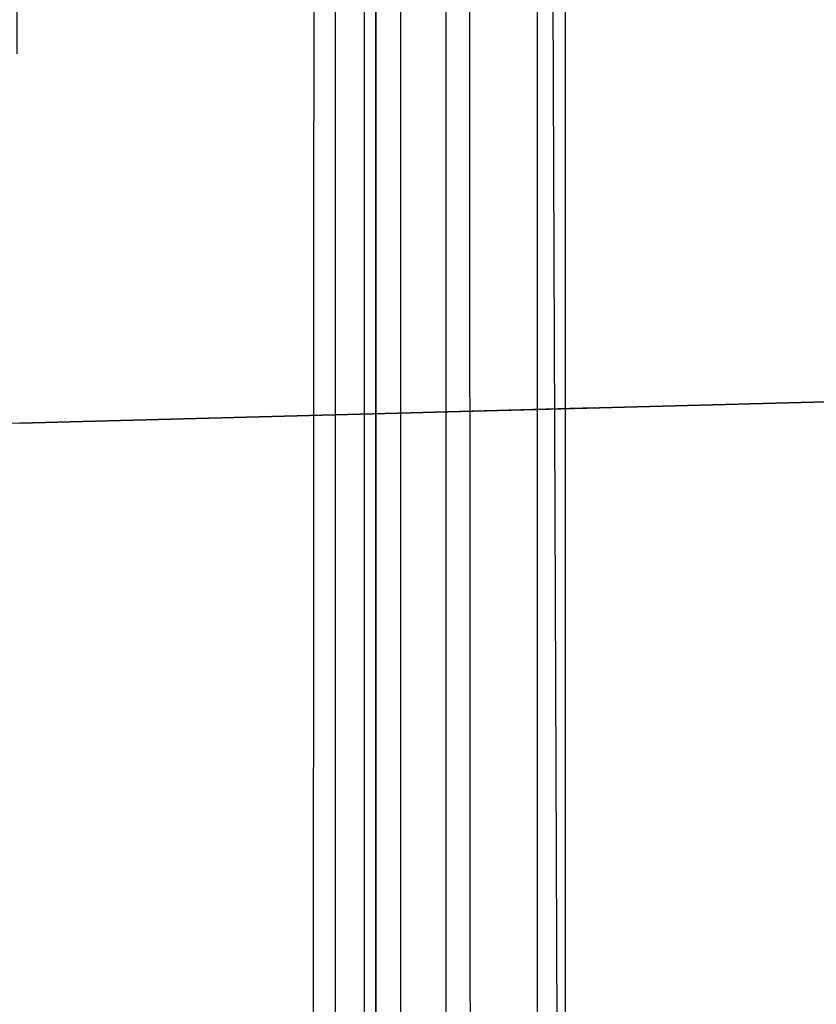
# Model space of a CAD drawing. Extents: x -15 to 7, y 1 to 148.
# Tile 132 of 194: x -7.066 to -6.348, y 140.261 to 141.147. Entities that reach past the tile are written whole.
import ezdxf

# ---------------------------------------------------------------- set-up
doc = ezdxf.new("R2010")
doc.units = 0
doc.layers.add('DEFAULT', color=7, linetype='CONTINUOUS')

msp = doc.modelspace()

# ---------------------------------------------------------------- linework, layer by layer
at = {"layer": 'DEFAULT', "color": 1}
for p, q in [((-6.59968, 146.40052, -6.68838), (-6.59968, 139.63205, -5.75002)), ((-6.57452, 146.40118, -7.65855), (-6.57452, 136.97255, -6.35138)), ((-6.57452, 138.18592, -6.5196), (-6.59968, 145.18782, -6.52026))]:
    msp.add_line(p, q, dxfattribs=at)
at = {"layer": 'DEFAULT', "color": 254}
for p, q in [((-6.72292, 146.3973, -7.74414), (-6.72292, 136.82497, -6.41706)), ((-6.75571, 145.6241, -6.37267), (-6.75571, 114.19322, -2.01516)), ((-6.7819, 144.61945, -5.22382), (-6.7819, 114.73657, -1.08092)), ((-6.6819, 114.72284, -1.17997), (-6.6819, 144.60572, -5.32287)), ((-7.06594, 140.78408, -43.22105), (-0.5, 140.95602, -43.30959)), ((-0.5, 140.95602, -44.72139), (-7.06594, 140.78408, -44.72139)), ((-0.5, 140.95602, -49.46821), (-7.06594, 140.78408, -49.46821)), ((-0.5, 140.95602, -57.46821), (-7.06594, 140.78408, -57.46821)), ((-0.5, 140.95602, -53.46821), (-7.06594, 140.78408, -53.46821)), ((-0.5, 140.95602, -61.46821), (-7.06594, 140.78408, -61.46821)), ((-0.5, 140.95602, -69.46821), (-7.06594, 140.78408, -69.46821)), ((-0.5, 140.95602, -73.46821), (-7.06594, 140.78408, -73.46821)), ((-0.5, 140.95602, -77.46821), (-7.06594, 140.78408, -77.46821)), ((-0.5, 140.95602, -81.46821), (-7.06594, 140.78408, -81.46821)), ((-0.5, 140.95602, -65.46821), (-7.06594, 140.78408, -65.46821)), ((-0.5, 140.95602, -85.46821), (-7.06594, 140.78408, -85.46821)), ((-0.5, 140.95602, -93.46821), (-7.06594, 140.78408, -93.46821)), ((-0.5, 140.95602, -97.46821), (-7.06594, 140.78408, -97.46821)), ((-0.5, 140.95602, -89.46821), (-7.06594, 140.78408, -89.46821)), ((-4.50103, 140.85125, -46.14913), (-7.06594, 140.78408, -46.22172)), ((-7.06594, 140.78408, -48.71471), (-4.50103, 140.85125, -48.78729)), ((-4.50103, 140.85125, -50.14913), (-7.06594, 140.78408, -50.22172)), ((-4.50103, 140.85125, -58.14913), (-7.06594, 140.78408, -58.22172)), ((-7.06594, 140.78408, -56.71471), (-4.50103, 140.85125, -56.78729)), ((-7.06594, 140.78408, -52.71471), (-4.50103, 140.85125, -52.78729)), ((-4.50103, 140.85125, -54.14913), (-7.06594, 140.78408, -54.22172)), ((-7.06594, 140.78408, -60.71471), (-4.50103, 140.85125, -60.78729)), ((-4.50103, 140.85125, -62.14913), (-7.06594, 140.78408, -62.22172)), ((-7.06594, 140.78408, -68.71471), (-4.50103, 140.85125, -68.78729)), ((-4.50103, 140.85125, -70.14913), (-7.06594, 140.78408, -70.22172)), ((-4.50103, 140.85125, -74.14913), (-7.06594, 140.78408, -74.22172)), ((-7.06594, 140.78408, -72.71471), (-4.50103, 140.85125, -72.78729)), ((-7.06594, 140.78408, -76.71471), (-4.50103, 140.85125, -76.78729)), ((-4.50103, 140.85125, -78.14913), (-7.06594, 140.78408, -78.22172)), ((-7.06594, 140.78408, -80.71471), (-4.50103, 140.85125, -80.78729)), ((-4.50103, 140.85125, -82.14913), (-7.06594, 140.78408, -82.22172)), ((-7.06594, 140.78408, -64.71471), (-4.50103, 140.85125, -64.78729)), ((-4.50103, 140.85125, -66.14913), (-7.06594, 140.78408, -66.22172)), ((-7.06594, 140.78408, -84.71471), (-4.50103, 140.85125, -84.78729)), ((-4.50103, 140.85125, -86.14913), (-7.06594, 140.78408, -86.22172)), ((-7.06594, 140.78408, -92.71471), (-4.50103, 140.85125, -92.78729)), ((-4.50103, 140.85125, -94.14913), (-7.06594, 140.78408, -94.22172)), ((-7.06594, 140.78408, -96.71471), (-4.50103, 140.85125, -96.78729)), ((-4.50103, 140.85125, -98.14913), (-7.06594, 140.78408, -98.22172)), ((-4.50103, 140.85125, -90.14913), (-7.06594, 140.78408, -90.22172)), ((-7.06594, 140.78408, -88.71471), (-4.50103, 140.85125, -88.78729)), ((-7.06594, 140.78408, -100.71471), (-6.02046, 140.81146, -100.74504)), ((-6.02046, 140.81146, -100.74504), (-7.06594, 140.78408, -100.72287)), ((-7.06594, 140.78408, -100.72287), (-6.02046, 140.81146, -100.74504)), ((-6.54794, 140.79765, -100.72987), (-6.73571, 140.79273, -100.72987)), ((-6.5432, 140.79777, -100.73396), (-6.5432, 140.79777, -100.73001)), ((-7.06594, 140.78408, -46.22172), (-7.06594, 140.78408, -43.22105))]:
    msp.add_line(p, q, dxfattribs=at)
at = {"layer": 'DEFAULT', "color": 254, "extrusion": (0.999657, 0.003595, 0.025929)}
msp.add_arc((61.74332, -493.86417, -6.39516), 496.41813, 80.3747561, 83.8605546, dxfattribs=at)
at = {"layer": 'DEFAULT', "color": 254, "extrusion": (0.999657, -0.003595, -0.025929)}
msp.add_arc((61.66038, -494.45066, -7.06141), 496.63294, 80.3771919, 83.8582442, dxfattribs=at)
at = {"layer": 'DEFAULT', "color": 254, "extrusion": (1, 0, 0)}
msp.add_arc((139.65845, -12.33615, -6.745), 2.8808, 270, 90, dxfattribs=at)
at = {"layer": 'DEFAULT', "color": 254, "extrusion": (0.999969, -0.006975, 0.003592)}
msp.add_arc((143.73774, -43.19852, -8.20294), 3.00871, 125.54859, 152.70555, dxfattribs=at)
at = {"layer": 'DEFAULT', "color": 254}
msp.add_arc((-7.045, 139.98436, -43.22105), 0.8, 91.5, 180, dxfattribs=at)

doc.saveas('drawing.dxf')
